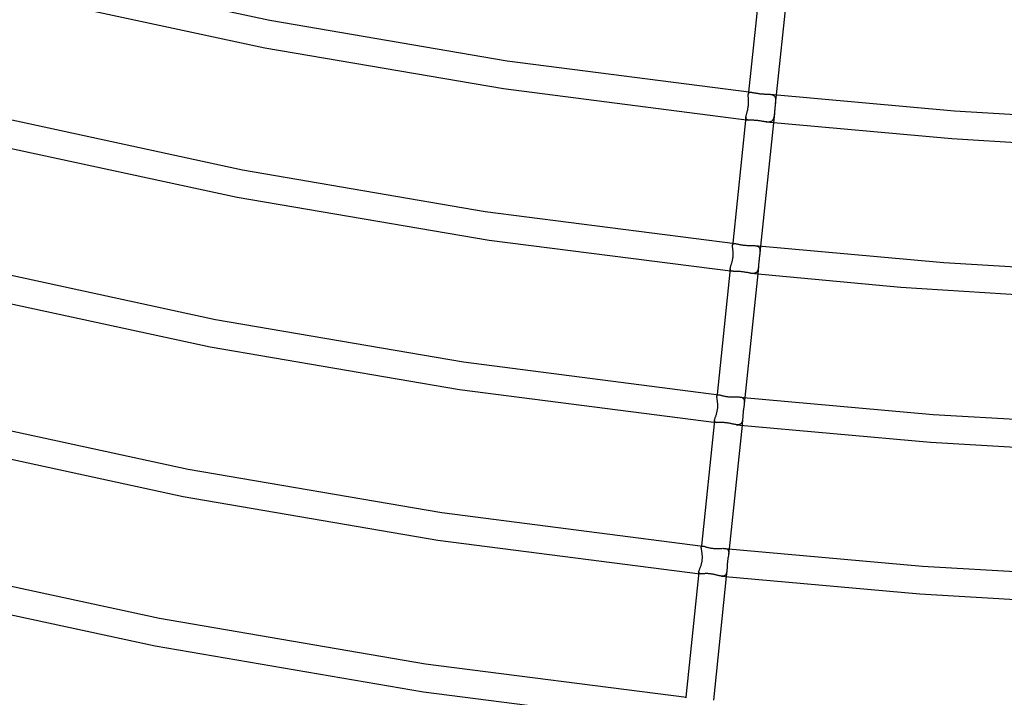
# Model space of a CAD drawing. Header units: millimetres. Extents: x -657 to 657, y -323 to 528.
# Tile 51 of 131: x -202 to -61, y -78 to 19. Entities that reach past the tile are written whole.
import ezdxf

# ---------------------------------------------------------------- set-up
doc = ezdxf.new("R2010")
doc.units = ezdxf.units.MM
doc.layers.add('HIDDEN', color=7, linetype='Continuous')
doc.layers.add('THICK', color=7, linetype='Continuous')

msp = doc.modelspace()

# ---------------------------------------------------------------- linework, layer by layer
at = {"layer": 'HIDDEN'}
for p, q in [((-97.46, 8.56), (-97.5, 8.21)), ((-97.41, 8.45), (-97.37, 8.48)), ((-97.37, 8.48), (-97.33, 8.5)), ((-97.33, 8.5), (-97.29, 8.51)), ((-97.29, 8.51), (-97.24, 8.52)), ((-97.24, 8.52), (-97.18, 8.52)), ((-97.18, 8.52), (-97.12, 8.52)), ((-97.12, 8.52), (-97.05, 8.52)), ((-97.5, 8.21), (-97.49, 8.28)), ((-97.5, 8.14), (-97.5, 8.21)), ((-97.5, 8.06), (-97.5, 8.14)), ((-97.5, 7.98), (-97.5, 8.06)), ((-97.5, 7.88), (-97.5, 7.98)), ((-97.49, 7.79), (-97.5, 7.88)), ((-97.49, 8.28), (-97.48, 8.33)), ((-97.49, 7.68), (-97.49, 7.79)), ((-97.48, 7.57), (-97.49, 7.68)), ((-97.48, 8.33), (-97.46, 8.38)), ((-97.47, 7.47), (-97.48, 7.57)), ((-97.47, 7.35), (-97.47, 7.47)), ((-97.46, 7.24), (-97.47, 7.35)), ((-97.46, 8.38), (-97.44, 8.42)), ((-97.46, 7.12), (-97.46, 7.24)), ((-97.46, 6.99), (-97.46, 7.12)), ((-97.44, 8.42), (-97.41, 8.45)), ((-94.43, 8.24), (-94.34, 8.23)), ((-94.34, 8.23), (-94.25, 8.21)), ((-94.25, 8.21), (-94.16, 8.19)), ((-94.16, 8.19), (-94.08, 8.17)), ((-94.08, 8.17), (-94.01, 8.15)), ((-94.01, 8.15), (-93.94, 8.12)), ((-93.94, 8.12), (-93.87, 8.08)), ((-93.87, 8.08), (-93.82, 8.04)), ((-93.82, 8.04), (-93.77, 7.99)), ((-93.77, 7.99), (-93.72, 7.94)), ((-93.72, 7.94), (-93.69, 7.89)), ((-93.69, 7.89), (-93.66, 7.82)), ((-93.66, 7.82), (-93.63, 7.76)), ((-93.63, 7.76), (-93.61, 7.68)), ((-93.48, 8.14), (-93.62, 6.88)), ((-93.61, 7.68), (-93.6, 7.61)), ((-93.6, 7.61), (-93.59, 7.53)), ((-93.59, 7.12), (-93.6, 7.07)), ((-93.6, 7.07), (-93.6, 7.02)), ((-93.59, 7.53), (-93.58, 7.44)), ((-93.58, 7.35), (-93.59, 7.26)), ((-93.59, 7.26), (-93.59, 7.16)), ((-93.59, 7.16), (-93.59, 7.12)), ((-93.58, 7.44), (-93.58, 7.35)), ((-97.7, 5.56), (-97.67, 5.66)), ((-97.67, 5.66), (-97.64, 5.77)), ((-97.64, 5.77), (-97.61, 5.88)), ((-97.61, 5.88), (-97.58, 5.99)), ((-97.58, 5.99), (-97.56, 6.11)), ((-97.56, 6.11), (-97.54, 6.23)), ((-97.54, 6.23), (-97.51, 6.36)), ((-97.51, 6.36), (-97.5, 6.49)), ((-97.5, 6.49), (-97.48, 6.61)), ((-97.48, 6.61), (-97.47, 6.74)), ((-97.47, 6.87), (-97.46, 6.99)), ((-97.47, 6.74), (-97.47, 6.87)), ((-93.74, 5.72), (-93.75, 5.59)), ((-93.73, 5.85), (-93.74, 5.72)), ((-93.71, 5.98), (-93.73, 5.85)), ((-93.7, 6.11), (-93.71, 5.98)), ((-93.69, 6.24), (-93.7, 6.11)), ((-93.67, 6.37), (-93.69, 6.24)), ((-93.66, 6.5), (-93.67, 6.37)), ((-93.64, 6.63), (-93.66, 6.5)), ((-93.63, 6.76), (-93.64, 6.63)), ((-93.62, 6.88), (-93.63, 6.76)), ((-93.61, 6.93), (-93.62, 6.88)), ((-93.6, 7.02), (-93.61, 6.98)), ((-93.61, 6.98), (-93.61, 6.93)), ((-97.84, 4.96), (-97.83, 5.03)), ((-97.84, 4.89), (-97.84, 4.96)), ((-97.84, 4.83), (-97.84, 4.89)), ((-97.83, 4.78), (-97.84, 4.83)), ((-97.83, 5.03), (-97.81, 5.11)), ((-97.81, 4.73), (-97.83, 4.78)), ((-97.81, 5.11), (-97.79, 5.19)), ((-97.79, 4.68), (-97.81, 4.73)), ((-97.79, 5.19), (-97.77, 5.27)), ((-97.76, 4.65), (-97.79, 4.68)), ((-97.77, 5.27), (-97.75, 5.36)), ((-97.72, 4.62), (-97.76, 4.65)), ((-97.75, 5.36), (-97.72, 5.46)), ((-97.72, 5.46), (-97.7, 5.56)), ((-97.67, 4.59), (-97.72, 4.62)), ((-97.62, 4.57), (-97.67, 4.59)), ((-97.55, 4.55), (-97.62, 4.57)), ((-97.48, 4.54), (-97.55, 4.55)), ((-97.41, 4.53), (-97.48, 4.54)), ((-94.82, 4.26), (-94.91, 4.27)), ((-94.73, 4.25), (-94.82, 4.26)), ((-94.64, 4.25), (-94.73, 4.25)), ((-94.55, 4.25), (-94.64, 4.25)), ((-94.47, 4.26), (-94.55, 4.25)), ((-94.4, 4.28), (-94.47, 4.26)), ((-94.33, 4.29), (-94.4, 4.28)), ((-94.26, 4.32), (-94.33, 4.29)), ((-94.2, 4.35), (-94.26, 4.32)), ((-94.14, 4.39), (-94.2, 4.35)), ((-94.09, 4.43), (-94.14, 4.39)), ((-94.04, 4.48), (-94.09, 4.43)), ((-94, 4.53), (-94.04, 4.48)), ((-93.96, 4.6), (-94, 4.53)), ((-93.93, 4.66), (-93.96, 4.6)), ((-93.9, 4.74), (-93.93, 4.66)), ((-93.76, 5.47), (-93.9, 4.16)), ((-93.87, 4.81), (-93.9, 4.74)), ((-93.85, 4.89), (-93.87, 4.81)), ((-93.83, 4.98), (-93.85, 4.89)), ((-93.81, 5.07), (-93.83, 4.98)), ((-93.8, 5.16), (-93.81, 5.07)), ((-93.79, 5.26), (-93.8, 5.16)), ((-93.77, 5.36), (-93.79, 5.26)), ((-93.76, 5.47), (-93.77, 5.36)), ((-93.75, 5.59), (-93.76, 5.47)), ((-99.75, -13.5), (-99.74, -13.43)), ((-99.75, -13.57), (-99.75, -13.5)), ((-99.75, -13.65), (-99.75, -13.57)), ((-99.74, -13.74), (-99.75, -13.65)), ((-99.72, -13.15), (-99.74, -13.43)), ((-99.74, -13.37), (-99.72, -13.32)), ((-99.74, -13.43), (-99.74, -13.37)), ((-99.73, -13.83), (-99.74, -13.74)), ((-99.72, -13.93), (-99.73, -13.83)), ((-99.72, -13.32), (-99.7, -13.28)), ((-99.71, -14.03), (-99.72, -13.93)), ((-99.7, -14.14), (-99.71, -14.03)), ((-99.7, -13.28), (-99.68, -13.25)), ((-99.68, -13.25), (-99.64, -13.22)), ((-99.64, -13.22), (-99.6, -13.2)), ((-99.6, -13.2), (-99.56, -13.19)), ((-99.56, -13.19), (-99.51, -13.18)), ((-99.51, -13.18), (-99.45, -13.18)), ((-99.45, -13.18), (-99.39, -13.18)), ((-96.56, -13.48), (-96.47, -13.5)), ((-96.47, -13.5), (-96.38, -13.51)), ((-96.38, -13.51), (-96.3, -13.53)), ((-96.3, -13.53), (-96.23, -13.55)), ((-96.23, -13.55), (-96.16, -13.58)), ((-96.16, -13.58), (-96.09, -13.62)), ((-96.09, -13.62), (-96.04, -13.66)), ((-96.04, -13.66), (-95.99, -13.7)), ((-95.99, -13.7), (-95.95, -13.75)), ((-95.95, -13.75), (-95.91, -13.81)), ((-95.91, -13.81), (-95.88, -13.87)), ((-95.88, -13.87), (-95.86, -13.94)), ((-95.86, -13.94), (-95.84, -14.02)), ((-95.74, -13.57), (-95.85, -14.61)), ((-95.84, -14.02), (-95.83, -14.09)), ((-95.83, -14.09), (-95.83, -14.18)), ((-99.77, -15.61), (-99.75, -15.49)), ((-99.75, -15.49), (-99.72, -15.36)), ((-99.72, -15.36), (-99.71, -15.23)), ((-99.71, -15.23), (-99.69, -15.1)), ((-99.69, -14.25), (-99.7, -14.14)), ((-99.68, -14.36), (-99.69, -14.25)), ((-99.69, -15.1), (-99.68, -14.97)), ((-99.68, -14.47), (-99.68, -14.36)), ((-99.67, -14.59), (-99.68, -14.47)), ((-99.68, -14.97), (-99.67, -14.84)), ((-99.67, -14.71), (-99.67, -14.59)), ((-99.67, -14.84), (-99.67, -14.71)), ((-95.95, -15.45), (-95.96, -15.58)), ((-95.93, -15.32), (-95.95, -15.45)), ((-95.92, -15.19), (-95.93, -15.32)), ((-95.9, -15.07), (-95.92, -15.19)), ((-95.89, -14.95), (-95.9, -15.07)), ((-95.87, -14.83), (-95.89, -14.95)), ((-95.86, -14.72), (-95.87, -14.83)), ((-95.85, -14.61), (-95.86, -14.72)), ((-95.84, -14.6), (-95.85, -14.61)), ((-95.83, -14.45), (-95.84, -14.55)), ((-95.84, -14.55), (-95.84, -14.56)), ((-95.84, -14.56), (-95.84, -14.57)), ((-95.84, -14.57), (-95.84, -14.58)), ((-95.84, -14.58), (-95.84, -14.59)), ((-95.84, -14.59), (-95.84, -14.6)), ((-95.83, -14.18), (-95.82, -14.26)), ((-95.82, -14.26), (-95.83, -14.36)), ((-95.83, -14.36), (-95.83, -14.45)), ((-100.1, -16.82), (-100.09, -16.75)), ((-100.1, -16.88), (-100.1, -16.82)), ((-100.1, -16.94), (-100.1, -16.88)), ((-100.08, -16.99), (-100.1, -16.94)), ((-100.09, -16.75), (-100.07, -16.68)), ((-100.07, -16.68), (-100.05, -16.6)), ((-100.05, -16.6), (-100.03, -16.52)), ((-100.03, -16.52), (-100, -16.44)), ((-100, -16.44), (-99.98, -16.35)), ((-99.98, -16.35), (-99.95, -16.25)), ((-99.95, -16.25), (-99.92, -16.15)), ((-99.92, -16.15), (-99.89, -16.05)), ((-99.89, -16.05), (-99.86, -15.95)), ((-99.86, -15.95), (-99.83, -15.84)), ((-99.83, -15.84), (-99.8, -15.73)), ((-99.8, -15.73), (-99.77, -15.61)), ((-96.04, -16.46), (-96.15, -17.55)), ((-96.12, -16.94), (-96.14, -17.02)), ((-96.1, -16.85), (-96.12, -16.94)), ((-96.08, -16.76), (-96.1, -16.85)), ((-96.06, -16.66), (-96.08, -16.76)), ((-96.05, -16.56), (-96.06, -16.66)), ((-96.04, -16.46), (-96.05, -16.56)), ((-96.03, -16.35), (-96.04, -16.46)), ((-96.02, -16.23), (-96.03, -16.35)), ((-96.01, -16.11), (-96.02, -16.23)), ((-96, -15.98), (-96.01, -16.11)), ((-95.98, -15.85), (-96, -15.98)), ((-95.97, -15.72), (-95.98, -15.85)), ((-95.96, -15.58), (-95.97, -15.72)), ((-100.06, -17.03), (-100.08, -16.99)), ((-100.03, -17.07), (-100.06, -17.03)), ((-100, -17.1), (-100.03, -17.07)), ((-99.95, -17.12), (-100, -17.1)), ((-99.9, -17.14), (-99.95, -17.12)), ((-99.83, -17.16), (-99.9, -17.14)), ((-99.76, -17.17), (-99.83, -17.16)), ((-99.69, -17.17), (-99.76, -17.17)), ((-97.04, -17.46), (-97.14, -17.44)), ((-96.95, -17.46), (-97.04, -17.46)), ((-96.85, -17.47), (-96.95, -17.46)), ((-96.77, -17.47), (-96.85, -17.47)), ((-96.68, -17.46), (-96.77, -17.47)), ((-96.6, -17.45), (-96.68, -17.46)), ((-96.53, -17.43), (-96.6, -17.45)), ((-96.46, -17.4), (-96.53, -17.43)), ((-96.4, -17.37), (-96.46, -17.4)), ((-96.34, -17.33), (-96.4, -17.37)), ((-96.29, -17.28), (-96.34, -17.33)), ((-96.25, -17.22), (-96.29, -17.28)), ((-96.21, -17.16), (-96.25, -17.22)), ((-96.17, -17.09), (-96.21, -17.16)), ((-96.14, -17.02), (-96.17, -17.09)), ((-101.97, -34.86), (-101.99, -35.09)), ((-101.99, -35.09), (-101.98, -35.03)), ((-101.99, -35.15), (-101.99, -35.09)), ((-101.99, -35.21), (-101.99, -35.15)), ((-101.99, -35.29), (-101.99, -35.21)), ((-101.98, -35.37), (-101.99, -35.29)), ((-101.98, -35.03), (-101.97, -34.98)), ((-101.97, -34.98), (-101.94, -34.95)), ((-101.94, -34.95), (-101.91, -34.92)), ((-101.91, -34.92), (-101.87, -34.9)), ((-101.87, -34.9), (-101.82, -34.89)), ((-101.82, -34.89), (-101.77, -34.88)), ((-101.77, -34.88), (-101.71, -34.89)), ((-98.71, -35.21), (-98.62, -35.22)), ((-98.62, -35.22), (-98.54, -35.23)), ((-98.54, -35.23), (-98.46, -35.25)), ((-98.46, -35.25), (-98.39, -35.28)), ((-98.39, -35.28), (-98.32, -35.31)), ((-97.99, -35.28), (-98.08, -36.16)), ((-101.97, -35.45), (-101.98, -35.37)), ((-101.96, -35.55), (-101.97, -35.45)), ((-101.94, -35.64), (-101.96, -35.55)), ((-101.93, -35.75), (-101.94, -35.64)), ((-101.92, -35.85), (-101.93, -35.75)), ((-101.91, -35.95), (-101.92, -35.85)), ((-101.9, -36.04), (-101.91, -35.95)), ((-101.89, -36.14), (-101.9, -36.04)), ((-101.88, -36.24), (-101.89, -36.14)), ((-101.89, -36.8), (-101.88, -36.69)), ((-101.88, -36.35), (-101.88, -36.24)), ((-101.88, -36.46), (-101.88, -36.35)), ((-101.88, -36.57), (-101.88, -36.46)), ((-101.88, -36.69), (-101.88, -36.57)), ((-98.32, -35.31), (-98.26, -35.35)), ((-98.26, -35.35), (-98.22, -35.4)), ((-98.22, -35.4), (-98.17, -35.45)), ((-98.17, -35.45), (-98.14, -35.5)), ((-98.15, -36.68), (-98.16, -36.77)), ((-98.14, -36.59), (-98.15, -36.68)), ((-98.14, -35.5), (-98.11, -35.57)), ((-98.13, -36.5), (-98.14, -36.59)), ((-98.11, -36.42), (-98.13, -36.5)), ((-98.11, -35.57), (-98.09, -35.64)), ((-98.1, -36.34), (-98.11, -36.42)), ((-98.09, -36.26), (-98.1, -36.34)), ((-98.09, -35.64), (-98.08, -35.71)), ((-98.08, -36.19), (-98.09, -36.21)), ((-98.09, -36.21), (-98.09, -36.23)), ((-98.09, -36.23), (-98.09, -36.24)), ((-98.09, -36.24), (-98.09, -36.26)), ((-98.08, -35.71), (-98.07, -35.79)), ((-98.07, -36.06), (-98.08, -36.16)), ((-98.08, -36.16), (-98.08, -36.17)), ((-98.08, -36.17), (-98.08, -36.19)), ((-98.07, -35.79), (-98.06, -35.88)), ((-98.06, -35.88), (-98.07, -35.97)), ((-98.07, -35.97), (-98.07, -36.06)), ((-102.24, -38.16), (-102.21, -38.07)), ((-102.21, -38.07), (-102.17, -37.98)), ((-102.17, -37.98), (-102.14, -37.89)), ((-102.14, -37.89), (-102.11, -37.79)), ((-102.11, -37.79), (-102.08, -37.69)), ((-102.08, -37.69), (-102.05, -37.59)), ((-102.05, -37.59), (-102.02, -37.48)), ((-102.02, -37.48), (-101.99, -37.37)), ((-101.99, -37.37), (-101.96, -37.26)), ((-101.96, -37.26), (-101.94, -37.15)), ((-101.94, -37.15), (-101.92, -37.03)), ((-101.92, -37.03), (-101.9, -36.92)), ((-101.9, -36.92), (-101.89, -36.8)), ((-98.28, -37.97), (-98.29, -38.07)), ((-98.29, -38.07), (-98.29, -38.16)), ((-98.27, -37.88), (-98.28, -37.97)), ((-98.26, -37.68), (-98.27, -37.78)), ((-98.27, -37.78), (-98.27, -37.88)), ((-98.25, -37.58), (-98.26, -37.68)), ((-98.24, -37.48), (-98.25, -37.58)), ((-98.23, -37.27), (-98.24, -37.37)), ((-98.24, -37.37), (-98.24, -37.48)), ((-98.21, -37.17), (-98.23, -37.27)), ((-98.2, -37.06), (-98.21, -37.17)), ((-98.19, -36.96), (-98.2, -37.06)), ((-98.18, -36.87), (-98.19, -36.96)), ((-98.16, -36.77), (-98.18, -36.87)), ((-102.36, -38.64), (-102.35, -38.58)), ((-102.35, -38.69), (-102.36, -38.64)), ((-102.35, -38.53), (-102.33, -38.46)), ((-102.35, -38.58), (-102.35, -38.53)), ((-102.34, -38.74), (-102.35, -38.69)), ((-102.32, -38.77), (-102.34, -38.74)), ((-102.33, -38.46), (-102.31, -38.39)), ((-102.29, -38.8), (-102.32, -38.77)), ((-102.31, -38.39), (-102.29, -38.32)), ((-102.29, -38.32), (-102.27, -38.24)), ((-102.25, -38.83), (-102.29, -38.8)), ((-102.27, -38.24), (-102.24, -38.16)), ((-102.2, -38.85), (-102.25, -38.83)), ((-102.15, -38.86), (-102.2, -38.85)), ((-102.08, -38.87), (-102.15, -38.86)), ((-99.1, -39.19), (-99.18, -39.18)), ((-99.03, -39.19), (-99.1, -39.19)), ((-98.95, -39.19), (-99.03, -39.19)), ((-98.89, -39.18), (-98.95, -39.19)), ((-98.82, -39.17), (-98.89, -39.18)), ((-98.76, -39.16), (-98.82, -39.17)), ((-98.7, -39.14), (-98.76, -39.16)), ((-98.65, -39.11), (-98.7, -39.14)), ((-98.6, -39.08), (-98.65, -39.11)), ((-98.56, -39.05), (-98.6, -39.08)), ((-98.52, -39.01), (-98.56, -39.05)), ((-98.48, -38.96), (-98.52, -39.01)), ((-98.45, -38.91), (-98.48, -38.96)), ((-98.42, -38.85), (-98.45, -38.91)), ((-98.4, -38.79), (-98.42, -38.85)), ((-98.31, -38.34), (-98.4, -39.26)), ((-98.38, -38.73), (-98.4, -38.79)), ((-98.36, -38.66), (-98.38, -38.73)), ((-98.34, -38.58), (-98.36, -38.66)), ((-98.33, -38.5), (-98.34, -38.58)), ((-98.32, -38.42), (-98.33, -38.5)), ((-98.31, -38.34), (-98.32, -38.42)), ((-98.3, -38.25), (-98.31, -38.34)), ((-98.29, -38.16), (-98.3, -38.25)), ((-104.22, -56.57), (-104.24, -56.75)), ((-104.24, -56.75), (-104.23, -56.7)), ((-104.24, -56.81), (-104.24, -56.75)), ((-104.24, -56.88), (-104.24, -56.81)), ((-104.23, -56.95), (-104.24, -56.88)), ((-104.23, -56.7), (-104.21, -56.66)), ((-104.22, -57.04), (-104.23, -56.95)), ((-104.2, -57.13), (-104.22, -57.04)), ((-104.21, -56.66), (-104.19, -56.63)), ((-104.18, -57.23), (-104.2, -57.13)), ((-104.19, -56.63), (-104.16, -56.61)), ((-104.17, -57.34), (-104.18, -57.23)), ((-104.15, -57.45), (-104.17, -57.34)), ((-104.16, -56.61), (-104.12, -56.59)), ((-104.13, -57.57), (-104.15, -57.45)), ((-104.12, -57.65), (-104.13, -57.57)), ((-104.12, -56.59), (-104.07, -56.59)), ((-104.11, -57.73), (-104.12, -57.65)), ((-104.1, -57.82), (-104.11, -57.73)), ((-104.09, -57.91), (-104.1, -57.82)), ((-104.07, -56.59), (-104.02, -56.59)), ((-100.87, -56.93), (-100.78, -56.94)), ((-100.78, -56.94), (-100.7, -56.95)), ((-100.7, -56.95), (-100.63, -56.98)), ((-100.63, -56.98), (-100.56, -57.01)), ((-100.56, -57.01), (-100.5, -57.04)), ((-100.5, -57.04), (-100.45, -57.08)), ((-100.45, -57.08), (-100.41, -57.13)), ((-100.41, -57.13), (-100.37, -57.18)), ((-100.37, -57.18), (-100.35, -57.24)), ((-100.35, -57.24), (-100.33, -57.31)), ((-100.34, -57.89), (-100.35, -57.93)), ((-100.33, -57.85), (-100.34, -57.89)), ((-100.33, -57.31), (-100.32, -57.39)), ((-100.32, -57.77), (-100.33, -57.81)), ((-100.33, -57.81), (-100.33, -57.85)), ((-100.24, -56.99), (-100.32, -57.73)), ((-100.32, -57.39), (-100.31, -57.46)), ((-100.31, -57.64), (-100.32, -57.73)), ((-100.32, -57.73), (-100.32, -57.77)), ((-100.31, -57.46), (-100.31, -57.55)), ((-100.31, -57.55), (-100.31, -57.64)), ((-104.27, -59.37), (-104.24, -59.28)), ((-104.24, -59.28), (-104.22, -59.19)), ((-104.22, -59.19), (-104.19, -59.09)), ((-104.19, -59.09), (-104.17, -58.99)), ((-104.17, -58.99), (-104.14, -58.89)), ((-104.14, -58.89), (-104.13, -58.79)), ((-104.13, -58.79), (-104.11, -58.69)), ((-104.11, -58.69), (-104.1, -58.59)), ((-104.1, -58.59), (-104.09, -58.49)), ((-104.08, -58), (-104.09, -57.91)), ((-104.09, -58.49), (-104.08, -58.39)), ((-104.08, -58.09), (-104.08, -58)), ((-104.08, -58.19), (-104.08, -58.09)), ((-104.08, -58.29), (-104.08, -58.19)), ((-104.08, -58.39), (-104.08, -58.29)), ((-100.52, -59.28), (-100.53, -59.38)), ((-100.51, -59.08), (-100.52, -59.18)), ((-100.52, -59.18), (-100.52, -59.28)), ((-100.5, -58.98), (-100.51, -59.08)), ((-100.49, -58.88), (-100.5, -58.98)), ((-100.48, -58.78), (-100.49, -58.88)), ((-100.46, -58.68), (-100.48, -58.78)), ((-100.45, -58.58), (-100.46, -58.68)), ((-100.44, -58.49), (-100.45, -58.58)), ((-100.42, -58.39), (-100.44, -58.49)), ((-100.41, -58.3), (-100.42, -58.39)), ((-100.39, -58.22), (-100.41, -58.3)), ((-100.38, -58.13), (-100.39, -58.22)), ((-100.36, -58.05), (-100.38, -58.13)), ((-100.35, -57.97), (-100.36, -58.05)), ((-100.35, -57.93), (-100.35, -57.97)), ((-104.61, -60.3), (-104.59, -60.25)), ((-104.61, -60.35), (-104.61, -60.3)), ((-104.61, -60.39), (-104.61, -60.35)), ((-104.61, -60.43), (-104.61, -60.39)), ((-104.6, -60.47), (-104.61, -60.43)), ((-104.58, -60.5), (-104.6, -60.47)), ((-104.59, -60.25), (-104.58, -60.2)), ((-104.58, -60.2), (-104.56, -60.14)), ((-104.56, -60.52), (-104.58, -60.5)), ((-104.56, -60.14), (-104.54, -60.08)), ((-104.53, -60.54), (-104.56, -60.52)), ((-104.54, -60.08), (-104.51, -60.01)), ((-104.49, -60.56), (-104.53, -60.54)), ((-104.51, -60.01), (-104.49, -59.94)), ((-104.49, -59.94), (-104.46, -59.87)), ((-104.45, -60.57), (-104.49, -60.56)), ((-104.46, -59.87), (-104.43, -59.79)), ((-104.4, -60.57), (-104.45, -60.57)), ((-104.43, -59.79), (-104.4, -59.71)), ((-104.4, -59.71), (-104.37, -59.63)), ((-104.37, -59.63), (-104.33, -59.55)), ((-104.33, -59.55), (-104.3, -59.46)), ((-104.3, -59.46), (-104.27, -59.37)), ((-100.73, -60.71), (-100.76, -60.75)), ((-100.69, -60.66), (-100.73, -60.71)), ((-100.67, -60.6), (-100.69, -60.66)), ((-100.65, -60.55), (-100.67, -60.6)), ((-100.57, -60.19), (-100.66, -60.97)), ((-100.63, -60.48), (-100.65, -60.55)), ((-100.61, -60.41), (-100.63, -60.48)), ((-100.6, -60.34), (-100.61, -60.41)), ((-100.58, -60.27), (-100.6, -60.34)), ((-100.57, -60.19), (-100.58, -60.27)), ((-100.56, -60.02), (-100.57, -60.11)), ((-100.57, -60.11), (-100.57, -60.19)), ((-100.55, -59.85), (-100.56, -59.94)), ((-100.56, -59.94), (-100.56, -60.02)), ((-100.54, -59.67), (-100.55, -59.76)), ((-100.55, -59.76), (-100.55, -59.85)), ((-100.53, -59.38), (-100.54, -59.47)), ((-100.54, -59.47), (-100.54, -59.57)), ((-100.54, -59.57), (-100.54, -59.67)), ((-101.26, -60.91), (-101.33, -60.9)), ((-101.19, -60.91), (-101.26, -60.91)), ((-101.12, -60.91), (-101.19, -60.91)), ((-101.06, -60.9), (-101.12, -60.91)), ((-101, -60.89), (-101.06, -60.9)), ((-100.94, -60.87), (-101, -60.89)), ((-100.89, -60.85), (-100.94, -60.87)), ((-100.84, -60.82), (-100.89, -60.85)), ((-100.8, -60.79), (-100.84, -60.82)), ((-100.76, -60.75), (-100.8, -60.79)), ((-106.47, -78.28), (-106.49, -78.42))]:
    msp.add_line(p, q, dxfattribs=at)
at = {"layer": 'THICK'}
for p, q in [((-198.91, 25.93), (-166.12, 18.85)), ((-95.58, 26.75), (-97.46, 8.56)), ((-91.64, 25.87), (-93.48, 8.14)), ((-199.82, 22.04), (-166.85, 14.92)), ((-166.12, 18.85), (-132.08, 13.02)), ((-166.85, 14.92), (-132.62, 9.06)), ((-132.08, 13.02), (-97.05, 8.52)), ((-132.62, 9.06), (-97.41, 4.53)), ((-97.05, 8.52), (-96.97, 8.51)), ((-96.97, 8.51), (-96.89, 8.49)), ((-96.89, 8.49), (-96.8, 8.48)), ((-96.8, 8.48), (-96.71, 8.46)), ((-96.71, 8.46), (-96.62, 8.44)), ((-96.62, 8.44), (-96.52, 8.42)), ((-96.52, 8.42), (-96.41, 8.4)), ((-96.41, 8.4), (-96.3, 8.38)), ((-96.3, 8.38), (-96.19, 8.37)), ((-96.19, 8.37), (-96.08, 8.35)), ((-96.08, 8.35), (-95.96, 8.33)), ((-95.96, 8.33), (-95.84, 8.32)), ((-95.84, 8.32), (-95.73, 8.31)), ((-95.73, 8.31), (-95.62, 8.3)), ((-95.62, 8.3), (-95.5, 8.29)), ((-95.5, 8.29), (-95.39, 8.28)), ((-95.39, 8.28), (-95.28, 8.28)), ((-95.28, 8.28), (-95.16, 8.27)), ((-95.16, 8.27), (-95.05, 8.27)), ((-95.05, 8.27), (-94.94, 8.27)), ((-94.94, 8.27), (-94.84, 8.26)), ((-94.84, 8.26), (-94.73, 8.26)), ((-94.73, 8.26), (-94.63, 8.25)), ((-94.63, 8.25), (-94.53, 8.25)), ((-94.53, 8.25), (-94.43, 8.24)), ((-94.43, 8.24), (-67.93, 5.86)), ((-67.93, 5.86), (-41.16, 4.27)), ((-203.57, 4.64), (-170.03, -2.61)), ((-97.84, 4.96), (-99.72, -13.15)), ((-97.33, 4.52), (-97.41, 4.53)), ((-97.24, 4.52), (-97.33, 4.52)), ((-97.14, 4.51), (-97.24, 4.52)), ((-97.04, 4.51), (-97.14, 4.51)), ((-96.94, 4.51), (-97.04, 4.51)), ((-96.83, 4.5), (-96.94, 4.51)), ((-96.72, 4.5), (-96.83, 4.5)), ((-96.6, 4.49), (-96.72, 4.5)), ((-96.48, 4.48), (-96.6, 4.49)), ((-96.36, 4.47), (-96.48, 4.48)), ((-96.24, 4.46), (-96.36, 4.47)), ((-96.13, 4.45), (-96.24, 4.46)), ((-96.01, 4.43), (-96.13, 4.45)), ((-95.9, 4.42), (-96.01, 4.43)), ((-95.78, 4.4), (-95.9, 4.42)), ((-95.67, 4.38), (-95.78, 4.4)), ((-95.55, 4.36), (-95.67, 4.38)), ((-95.44, 4.34), (-95.55, 4.36)), ((-95.33, 4.33), (-95.44, 4.34)), ((-95.22, 4.31), (-95.33, 4.33)), ((-95.12, 4.29), (-95.22, 4.31)), ((-95.02, 4.28), (-95.12, 4.29)), ((-94.91, 4.27), (-95.02, 4.28)), ((-94.91, 4.27), (-68.29, 1.88)), ((-93.9, 4.16), (-95.74, -13.57)), ((-68.29, 1.88), (-41.39, 0.27)), ((-204.52, 0.75), (-170.83, -6.53)), ((-170.03, -2.61), (-135.22, -8.58)), ((-170.83, -6.53), (-134.68, -12.7)), ((-135.22, -8.58), (-99.39, -13.18)), ((-134.68, -12.7), (-99.69, -17.17)), ((-99.39, -13.18), (-99.31, -13.19)), ((-99.31, -13.19), (-99.24, -13.21)), ((-99.24, -13.21), (-99.16, -13.22)), ((-99.16, -13.22), (-99.07, -13.24)), ((-99.07, -13.24), (-98.98, -13.26)), ((-98.98, -13.26), (-98.88, -13.29)), ((-98.88, -13.29), (-98.78, -13.31)), ((-98.78, -13.31), (-98.67, -13.33)), ((-98.67, -13.33), (-98.56, -13.35)), ((-98.56, -13.35), (-98.45, -13.37)), ((-98.45, -13.37), (-98.33, -13.39)), ((-98.33, -13.39), (-98.22, -13.41)), ((-98.22, -13.41), (-98.09, -13.42)), ((-98.09, -13.42), (-97.97, -13.43)), ((-97.97, -13.43), (-97.85, -13.44)), ((-97.85, -13.44), (-97.72, -13.45)), ((-97.72, -13.45), (-97.6, -13.45)), ((-97.6, -13.45), (-97.48, -13.46)), ((-97.48, -13.46), (-97.35, -13.46)), ((-97.35, -13.46), (-97.23, -13.46)), ((-97.23, -13.46), (-97.11, -13.46)), ((-97.11, -13.46), (-97, -13.46)), ((-97, -13.46), (-96.88, -13.47)), ((-96.88, -13.47), (-96.77, -13.47)), ((-96.77, -13.47), (-96.67, -13.48)), ((-96.67, -13.48), (-96.56, -13.48)), ((-96.56, -13.48), (-69.46, -15.91)), ((-208.22, -16.66), (-173.93, -24.07)), ((-100.1, -16.82), (-101.97, -34.86)), ((-69.46, -15.91), (-42.06, -17.54)), ((-99.6, -17.18), (-99.69, -17.17)), ((-99.51, -17.18), (-99.6, -17.18)), ((-99.42, -17.18), (-99.51, -17.18)), ((-99.31, -17.18), (-99.42, -17.18)), ((-99.21, -17.18), (-99.31, -17.18)), ((-99.1, -17.19), (-99.21, -17.18)), ((-98.98, -17.19), (-99.1, -17.19)), ((-98.86, -17.19), (-98.98, -17.19)), ((-98.74, -17.2), (-98.86, -17.19)), ((-98.62, -17.21), (-98.74, -17.2)), ((-98.49, -17.22), (-98.62, -17.21)), ((-98.36, -17.24), (-98.49, -17.22)), ((-98.24, -17.26), (-98.36, -17.24)), ((-98.11, -17.27), (-98.24, -17.26)), ((-97.98, -17.3), (-98.11, -17.27)), ((-96.15, -17.55), (-97.99, -35.28)), ((-97.86, -17.32), (-97.98, -17.3)), ((-97.73, -17.34), (-97.86, -17.32)), ((-97.61, -17.36), (-97.73, -17.34)), ((-97.49, -17.39), (-97.61, -17.36)), ((-97.37, -17.41), (-97.49, -17.39)), ((-97.26, -17.43), (-97.37, -17.41)), ((-97.14, -17.44), (-97.26, -17.43)), ((-97.14, -17.44), (-75.6, -19.45)), ((-75.6, -19.45), (-45.33, -21.4)), ((-209.14, -20.56), (-174.67, -28.01)), ((-173.93, -24.07), (-138.34, -30.17)), ((-174.67, -28.01), (-138.9, -34.14)), ((-138.34, -30.17), (-101.71, -34.89)), ((-138.9, -34.14), (-102.08, -38.87)), ((-101.71, -34.89), (-101.64, -34.9)), ((-101.64, -34.9), (-101.57, -34.91)), ((-101.57, -34.91), (-101.5, -34.93)), ((-101.5, -34.93), (-101.42, -34.95)), ((-101.42, -34.95), (-101.33, -34.97)), ((-101.33, -34.97), (-101.24, -34.99)), ((-101.24, -34.99), (-101.14, -35.02)), ((-101.14, -35.02), (-101.04, -35.04)), ((-101.04, -35.04), (-100.93, -35.07)), ((-100.93, -35.07), (-100.82, -35.09)), ((-100.82, -35.09), (-100.71, -35.11)), ((-100.71, -35.11), (-100.59, -35.13)), ((-100.59, -35.13), (-100.47, -35.15)), ((-100.47, -35.15), (-100.35, -35.16)), ((-100.35, -35.16), (-100.23, -35.18)), ((-100.23, -35.18), (-100.1, -35.18)), ((-100.1, -35.18), (-99.98, -35.19)), ((-99.98, -35.19), (-99.85, -35.19)), ((-99.85, -35.19), (-99.73, -35.2)), ((-99.73, -35.2), (-99.61, -35.2)), ((-99.61, -35.2), (-99.48, -35.19)), ((-99.48, -35.19), (-99.36, -35.19)), ((-99.36, -35.19), (-99.25, -35.19)), ((-99.25, -35.19), (-99.13, -35.19)), ((-99.13, -35.19), (-99.02, -35.19)), ((-99.02, -35.19), (-98.91, -35.19)), ((-98.91, -35.19), (-98.81, -35.2)), ((-98.81, -35.2), (-98.71, -35.21)), ((-98.71, -35.21), (-70.99, -37.69)), ((-212.88, -37.96), (-177.83, -45.54)), ((-70.99, -37.69), (-42.98, -39.35)), ((-102.35, -38.58), (-104.22, -56.57)), ((-102.02, -38.88), (-102.08, -38.87)), ((-101.94, -38.88), (-102.02, -38.88)), ((-101.87, -38.88), (-101.94, -38.88)), ((-101.79, -38.88), (-101.87, -38.88)), ((-101.7, -38.88), (-101.79, -38.88)), ((-101.6, -38.87), (-101.7, -38.88)), ((-101.51, -38.87), (-101.6, -38.87)), ((-101.41, -38.87), (-101.51, -38.87)), ((-101.3, -38.87), (-101.41, -38.87)), ((-101.19, -38.87), (-101.3, -38.87)), ((-101.08, -38.88), (-101.19, -38.87)), ((-100.97, -38.88), (-101.08, -38.88)), ((-100.86, -38.89), (-100.97, -38.88)), ((-100.74, -38.9), (-100.86, -38.89)), ((-100.64, -38.91), (-100.74, -38.9)), ((-100.53, -38.93), (-100.64, -38.91)), ((-100.43, -38.94), (-100.53, -38.93)), ((-100.32, -38.96), (-100.43, -38.94)), ((-100.22, -38.98), (-100.32, -38.96)), ((-98.4, -39.26), (-100.24, -56.99)), ((-100.12, -39), (-100.22, -38.98)), ((-100.02, -39.02), (-100.12, -39)), ((-99.92, -39.04), (-100.02, -39.02)), ((-99.82, -39.06), (-99.92, -39.04)), ((-99.72, -39.08), (-99.82, -39.06)), ((-99.63, -39.1), (-99.72, -39.08)), ((-99.53, -39.12), (-99.63, -39.1)), ((-99.44, -39.14), (-99.53, -39.12)), ((-99.35, -39.16), (-99.44, -39.14)), ((-99.27, -39.17), (-99.35, -39.16)), ((-99.18, -39.18), (-99.27, -39.17)), ((-99.18, -39.18), (-71.34, -41.67)), ((-213.8, -41.86), (-178.57, -49.47)), ((-71.34, -41.67), (-43.2, -43.35)), ((-177.83, -45.54), (-141.46, -51.77)), ((-178.57, -49.47), (-142.02, -55.73)), ((-141.46, -51.77), (-104.02, -56.59)), ((-142.02, -55.73), (-104.4, -60.57)), ((-104.02, -56.59), (-103.96, -56.6)), ((-103.96, -56.6), (-103.9, -56.61)), ((-103.9, -56.61), (-103.83, -56.63)), ((-103.83, -56.63), (-103.75, -56.65)), ((-103.75, -56.65), (-103.67, -56.68)), ((-103.67, -56.68), (-103.58, -56.7)), ((-103.58, -56.7), (-103.49, -56.73)), ((-103.49, -56.73), (-103.4, -56.76)), ((-103.4, -56.76), (-103.29, -56.79)), ((-103.29, -56.79), (-103.19, -56.81)), ((-103.19, -56.81), (-103.08, -56.84)), ((-103.08, -56.84), (-102.97, -56.86)), ((-102.97, -56.86), (-102.85, -56.88)), ((-102.85, -56.88), (-102.73, -56.9)), ((-102.73, -56.9), (-102.61, -56.91)), ((-102.61, -56.91), (-102.48, -56.93)), ((-102.48, -56.93), (-102.36, -56.93)), ((-102.36, -56.93), (-102.23, -56.94)), ((-102.23, -56.94), (-102.11, -56.94)), ((-102.11, -56.94), (-101.98, -56.94)), ((-101.98, -56.94), (-101.86, -56.94)), ((-101.86, -56.94), (-101.74, -56.93)), ((-101.74, -56.93), (-101.62, -56.93)), ((-101.62, -56.93), (-101.5, -56.92)), ((-101.5, -56.92), (-101.38, -56.92)), ((-101.38, -56.92), (-101.27, -56.92)), ((-101.27, -56.92), (-101.17, -56.91)), ((-101.17, -56.91), (-101.06, -56.92)), ((-101.06, -56.92), (-100.96, -56.92)), ((-100.96, -56.92), (-100.87, -56.93)), ((-100.87, -56.93), (-72.53, -59.46)), ((-217.63, -59.24), (-181.93, -66.96)), ((-104.61, -60.35), (-106.47, -78.28)), ((-104.35, -60.58), (-104.4, -60.57)), ((-104.29, -60.58), (-104.35, -60.58)), ((-104.23, -60.58), (-104.29, -60.58)), ((-104.16, -60.58), (-104.23, -60.58)), ((-104.09, -60.57), (-104.16, -60.58)), ((-104.02, -60.57), (-104.09, -60.57)), ((-103.94, -60.56), (-104.02, -60.57)), ((-103.85, -60.56), (-103.94, -60.56)), ((-103.77, -60.56), (-103.85, -60.56)), ((-103.68, -60.55), (-103.77, -60.56)), ((-103.59, -60.55), (-103.68, -60.55)), ((-103.49, -60.55), (-103.59, -60.55)), ((-103.4, -60.55), (-103.49, -60.55)), ((-103.3, -60.55), (-103.4, -60.55)), ((-103.19, -60.56), (-103.3, -60.55)), ((-103.09, -60.57), (-103.19, -60.56)), ((-102.99, -60.57), (-103.09, -60.57)), ((-102.88, -60.59), (-102.99, -60.57)), ((-102.77, -60.6), (-102.88, -60.59)), ((-102.66, -60.62), (-102.77, -60.6)), ((-102.55, -60.64), (-102.66, -60.62)), ((-102.45, -60.66), (-102.55, -60.64)), ((-102.34, -60.68), (-102.45, -60.66)), ((-102.24, -60.71), (-102.34, -60.68)), ((-102.14, -60.73), (-102.24, -60.71)), ((-72.53, -59.46), (-43.9, -61.16)), ((-100.66, -60.97), (-102.5, -78.7)), ((-102.04, -60.75), (-102.14, -60.73)), ((-101.94, -60.78), (-102.04, -60.75)), ((-101.85, -60.8), (-101.94, -60.78)), ((-101.76, -60.82), (-101.85, -60.8)), ((-101.67, -60.84), (-101.76, -60.82)), ((-101.58, -60.86), (-101.67, -60.84)), ((-101.5, -60.88), (-101.58, -60.86)), ((-101.41, -60.89), (-101.5, -60.88)), ((-101.33, -60.9), (-101.41, -60.89)), ((-101.33, -60.9), (-72.88, -63.45)), ((-218.5, -63.14), (-182.58, -70.91)), ((-72.88, -63.45), (-44.12, -65.16)), ((-181.93, -66.96), (-143.79, -73.49)), ((-182.58, -70.91), (-144.07, -77.49)), ((-143.79, -73.49), (-106.35, -78.29)), ((-144.07, -77.49), (-106.67, -82.28))]:
    msp.add_line(p, q, dxfattribs=at)

doc.saveas('drawing.dxf')
